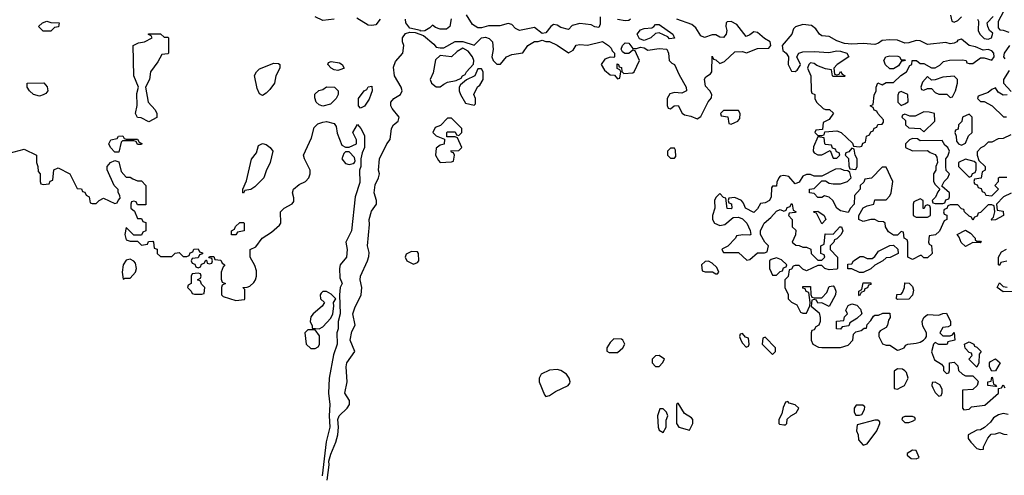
# Model space of a CAD drawing. Header units: inches. Extents: x 2701323 to 2964515, y 494916 to 722124.
# Tile 160 of 256: x 2743786 to 2748996, y 714495 to 716907. Entities that reach past the tile are written whole.
import ezdxf

# ---------------------------------------------------------------- set-up
doc = ezdxf.new("R2010")
doc.units = ezdxf.units.IN
doc.header["$MEASUREMENT"] = 0
doc.layers.add('C7741', color=7, linetype='Continuous')

msp = doc.modelspace()

# ---------------------------------------------------------------- linework, layer by layer
at = {"layer": 'C7741', "color": 2, "elevation": 14}
for points in [[(2746858, 716922), (2746857.1, 716882.9), (2746850, 716866), (2746830, 716869.5), (2746810, 716879.5), (2746750, 716887.3), (2746710, 716876.2), (2746690, 716855.1), (2746650, 716864.7), (2746630, 716877.4), (2746610, 716880.5), (2746595.5, 716870), (2746570, 716837.2), (2746550, 716833.2), (2746510, 716865.2), (2746430, 716849.6), (2746410, 716860.9), (2746390, 716882), (2746370, 716887.3), (2746325.8, 716874.2), (2746265.8, 716874.2), (2746230, 716862.7), (2746210, 716863.7), (2746182, 716882), (2746150, 716933.2)], [(2748712, 716930), (2748718, 716898), (2748730, 716894), (2748750, 716902), (2748770, 716922)], [(2748991.3, 716950), (2748963.6, 716896.4), (2748963.6, 716863.6), (2748972.7, 716852.7), (2748990, 716852), (2749019.8, 716839.8)], [(2745450, 716909.2), (2745390, 716902.7), (2745350, 716921.2)], [(2745413.2, 714470), (2745422.7, 714550), (2745421.2, 714570), (2745432.3, 714607.7), (2745459.3, 714670), (2745469, 714710), (2745472, 714750), (2745469, 714790), (2745476, 714810), (2745519.5, 714850), (2745531.8, 714870), (2745531.7, 714891.7), (2745506.6, 714930), (2745519.5, 714990), (2745513.3, 715070), (2745516.2, 715090), (2745558.4, 715150), (2745534, 715210), (2745544.2, 715255.8), (2745560.9, 715290), (2745549.3, 715350), (2745558.7, 715381.3), (2745592.7, 715450), (2745596.2, 715490), (2745587, 715530), (2745589.5, 715550), (2745626.6, 715630), (2745632.5, 715652.5), (2745634.8, 715674.8), (2745626.6, 715710), (2745637.2, 715822.8), (2745635.8, 715850), (2745646.7, 715893.3), (2745674, 715930), (2745674.5, 715950), (2745660.7, 715990), (2745667.6, 716032.4), (2745685.2, 716070), (2745689.2, 716090), (2745683.7, 716110), (2745689.5, 716170), (2745729.2, 716250), (2745746.6, 716273.4), (2745753.2, 716330), (2745764, 716350), (2745788.7, 716370), (2745794, 716390), (2745756.1, 716436.1), (2745749.6, 716450), (2745749.6, 716470), (2745766, 716490), (2745801.2, 716510), (2745809.4, 716530), (2745805.1, 716550), (2745769.7, 716609.7), (2745763.8, 716656.2), (2745773.9, 716686.1), (2745813.6, 716730), (2745818.4, 716770), (2745811.6, 716790), (2745811.8, 716810), (2745826.7, 716833.3), (2745850, 716841), (2745878, 716838), (2745922.8, 716822.8), (2745978, 716778), (2745990, 716762), (2746010, 716758), (2746030, 716758), (2746090, 716791), (2746130, 716791), (2746190, 716772), (2746229.4, 716810.6), (2746250, 716814.8), (2746270, 716807.3), (2746287.3, 716790), (2746290.6, 716749.4), (2746284.7, 716710), (2746291.1, 716691.1), (2746310, 716672), (2746330, 716672), (2746362, 716710), (2746390, 716722.8), (2746448.9, 716731.1), (2746475.3, 716770), (2746510, 716791), (2746530, 716791.3), (2746550, 716798), (2746570, 716791.3), (2746590, 716791), (2746630, 716771), (2746690, 716732), (2746714.6, 716745.4), (2746730, 716771), (2746750, 716776), (2746790, 716771), (2746870, 716790.8), (2746902, 716770), (2746915.3, 716755.3), (2746921, 716741), (2746934, 716730), (2746934, 716710), (2746930, 716706), (2746910, 716708), (2746882, 716698), (2746862, 716670), (2746879.6, 716639.6), (2746910, 716614), (2746932.7, 716612.7), (2746950, 716594), (2746962, 716598), (2746966, 716630), (2746962, 716642), (2746948, 716648), (2746947.3, 716672.7), (2746954, 716670), (2746958, 716658), (2746970, 716654), (2746972.7, 716632.7), (2746982, 716622), (2747030, 716626), (2747038, 716630), (2747066, 716690), (2747042, 716742), (2747030, 716746), (2747010, 716728), (2746988.4, 716728.4), (2746976.4, 716736.4), (2746968, 716750), (2746975.3, 716770), (2746990, 716784.7), (2747010, 716782), (2747030, 716754), (2747050, 716754), (2747070, 716762), (2747090, 716758), (2747110, 716744.7), (2747170, 716754.8), (2747210, 716751.3), (2747218.8, 716730), (2747222, 716690), (2747236, 716676), (2747251, 716670), (2747274.8, 716614.8), (2747312, 716550), (2747314, 716530), (2747290, 716518), (2747250, 716522), (2747225.4, 716514.6), (2747212, 716490), (2747212.7, 716452.7), (2747218, 716438), (2747230, 716434), (2747248.4, 716451.6), (2747270, 716452), (2747291.6, 716411.6), (2747303.6, 716403.6), (2747336.9, 716396.9), (2747370, 716382), (2747390, 716394), (2747428.4, 716471.6), (2747447.3, 716492.7), (2747448, 716510), (2747438, 716530), (2747415.3, 716555.3), (2747408.7, 716591.3), (2747416.4, 716603.6), (2747440.4, 716619.6), (2747448, 716630), (2747450, 716714), (2747458, 716698), (2747470, 716694), (2747490, 716674), (2747514.6, 716685.4), (2747570, 716736), (2747610, 716738), (2747631.6, 716731.6), (2747690, 716754), (2747750, 716756), (2747761.2, 716770), (2747757.2, 716790), (2747726.7, 716806.7), (2747690, 716839.5), (2747670, 716842.7), (2747650, 716826), (2747630, 716817), (2747580.5, 716880.5), (2747550, 716897.2), (2747530, 716895.3), (2747524.7, 716890), (2747523, 716870), (2747528.4, 716850), (2747524.4, 716830), (2747510, 716812), (2747490, 716813.6), (2747470, 716827), (2747450, 716827), (2747410, 716812), (2747390, 716822), (2747363.3, 716863.3), (2747341.7, 716881.7), (2747264, 716910)], [(2745694, 716910), (2745670, 716879.3), (2745650, 716875.1), (2745630, 716878), (2745570, 716915.3)], [(2746068.1, 716911.9), (2746062, 716870), (2746043.8, 716856.2), (2746010, 716856), (2745985.6, 716865.6), (2745970, 716878), (2745956.8, 716863.2), (2745930, 716848), (2745906, 716846), (2745906, 716850), (2745850, 716862), (2745829.7, 716889.7), (2745827.6, 716910)], [(2747018.8, 716910), (2747010, 716902.7), (2746990, 716900.9), (2746950, 716907.3)], [(2748854, 716910), (2748859.6, 716899.6), (2748858, 716850), (2748866.8, 716830), (2748890, 716806.8), (2748910, 716802.8), (2748928, 716810), (2748934.6, 716834.6), (2748918, 716850), (2748908, 716870), (2748906, 716890), (2748936.4, 716923.6)], [(2749023, 716770), (2748994.8, 716730), (2748991.3, 716710), (2748999.6, 716699.6)], [(2749022, 716638), (2748991.3, 716590), (2748992, 716570), (2749032.7, 716527.3)], [(2749011.6, 716508.4), (2748990, 716508), (2748963.1, 716523.1), (2748950, 716546), (2748930, 716538), (2748910, 716522), (2748858, 716502), (2748854, 716490), (2748870, 716474), (2748890, 716474), (2748930.9, 716450.9), (2748992, 716392), (2749008, 716392)], [(2743730, 716201), (2743810, 716222), (2743874, 716190), (2743874, 716150), (2743882, 716130), (2743883.6, 716103.6), (2743894, 716090), (2743894, 716050), (2743898, 716038), (2743910, 716034), (2743942, 716038), (2743947.3, 716052.7), (2743962, 716058), (2743967.3, 716112.7), (2743990, 716122), (2744051.1, 716091.1), (2744090, 716014), (2744112, 716012), (2744118, 715998), (2744130, 715994), (2744138, 715978), (2744154, 715970), (2744158, 715938), (2744170, 715934), (2744190, 715934), (2744206, 715950), (2744230, 715962), (2744290, 715934), (2744302, 715938), (2744306, 715950), (2744318, 715962), (2744316.4, 715976.4), (2744307.3, 715992.7), (2744307.3, 716007.3), (2744286, 716030), (2744248.4, 716111.6), (2744248, 716130), (2744266, 716150), (2744290, 716162), (2744310, 716154), (2744323.6, 716103.6), (2744350, 716074), (2744370, 716074), (2744383.6, 716063.6), (2744410, 716054), (2744430, 716054), (2744454, 716030), (2744452.7, 715927.3), (2744410, 715926), (2744402, 715942), (2744390, 715946), (2744378, 715942), (2744374, 715930), (2744374, 715910), (2744392.7, 715892.7), (2744410, 715854), (2744430, 715854), (2744438, 715838), (2744452.7, 715832.7), (2744454, 715790), (2744438, 715782), (2744430, 715766), (2744390, 715766), (2744350, 715806), (2744342, 715770), (2744350, 715742), (2744370, 715734), (2744410, 715734), (2744430, 715714), (2744462, 715718), (2744467.3, 715732.7), (2744490, 715734), (2744494, 715730), (2744498, 715698), (2744512.7, 715692.7), (2744514, 715670), (2744530, 715654), (2744590, 715654), (2744608.4, 715671.6), (2744630, 715674), (2744650, 715654), (2744670, 715654), (2744682, 715658), (2744687.3, 715672.7), (2744702, 715678), (2744707.3, 715692.7), (2744730, 715694), (2744738, 715678), (2744752.7, 715672.7), (2744752.7, 715667.3), (2744738, 715662), (2744730, 715646), (2744698, 715642), (2744694, 715630), (2744698, 715618), (2744712.7, 715612.7), (2744718, 715598), (2744730, 715594), (2744742, 715598), (2744747.3, 715612.7), (2744762, 715618), (2744770, 715634), (2744774, 715634), (2744778, 715618), (2744790, 715614), (2744802, 715618), (2744806, 715630), (2744802, 715642), (2744786, 715646), (2744790, 715654), (2744812.7, 715652.7), (2744818, 715638), (2744850, 715634), (2744858, 715618), (2744872, 715610), (2744862, 715598), (2744852, 715570), (2744852.7, 715532.7), (2744858, 715518), (2744874, 715510), (2744858, 715502), (2744854, 715490), (2744854, 715450), (2744862, 715442), (2744930, 715421), (2744974.6, 715425.4), (2744978, 715430), (2744978, 715478), (2744966, 715490), (2744990, 715491.3), (2745003.1, 715496.9), (2745024.7, 715515.3), (2745034, 715530), (2745039, 715550), (2745038, 715578), (2745030, 715606), (2745006, 715650), (2745006, 715690), (2745034.6, 715705.4), (2745068.9, 715751.1), (2745118, 715782), (2745160.4, 715819.6), (2745168, 715830), (2745166, 715890), (2745186, 715910), (2745228.4, 715931.6), (2745236.4, 715943.6), (2745236.4, 715963.6), (2745229, 715990), (2745235.3, 716010), (2745264.7, 716035.3), (2745298, 716050), (2745315.3, 716070), (2745322, 716090), (2745322, 716110), (2745293.2, 716170), (2745288, 716190), (2745330, 716282), (2745343.2, 716336.8), (2745363.7, 716356.3), (2745390, 716364), (2745410, 716367.3), (2745450, 716358), (2745460.7, 716340.7), (2745465.8, 716305.8), (2745490, 716242), (2745510, 716231.3), (2745530, 716231.3), (2745568, 716250), (2745568.7, 716270), (2745549.2, 716310), (2745572.7, 716352.7), (2745591.6, 716331.6), (2745610, 716294), (2745611, 716230), (2745598, 716202), (2745591, 716170), (2745591, 716130), (2745584.7, 716110), (2745585.4, 716045.4), (2745561, 715970), (2745541, 715790), (2745511.3, 715730), (2745518.8, 715690), (2745516, 715650), (2745482, 715610), (2745478, 715590), (2745479.6, 715539.6), (2745492, 715510), (2745482, 715490), (2745478, 715450), (2745482, 715350), (2745471.3, 715310), (2745471.1, 715271.1), (2745464.7, 715250), (2745466, 715190), (2745446.4, 715133.6), (2745422.8, 715010), (2745419.3, 714930), (2745427.3, 714870), (2745424, 714810), (2745427.3, 714750), (2745407.5, 714672.5), (2745386.8, 714493.2)], [(2749030, 716298), (2748990, 716278), (2748963.6, 716276.4), (2748930, 716258), (2748910, 716258), (2748890, 716238), (2748871.6, 716228.4), (2748852.7, 716207.3), (2748852, 716190), (2748862, 716162), (2748894, 716130), (2748894, 716110), (2748878, 716102), (2748872.7, 716067.3), (2748838, 716062), (2748834, 716050), (2748838, 716038), (2748852.7, 716032.7), (2748858, 716018), (2748872.7, 716012.7), (2748878, 715998), (2748892, 715992), (2748898, 715978), (2748930, 715974), (2748966, 716010), (2748946, 716030), (2748966, 716050), (2748966, 716070), (2748970, 716074), (2749010, 716074)], [(2749031.6, 715988.4), (2748991.6, 715968.4), (2748954, 715930), (2748958, 715898), (2748990, 715894), (2748992, 715870), (2748950, 715848), (2748930, 715846), (2748926, 715850), (2748938, 715862), (2748946, 715890), (2748942, 715922), (2748930, 715926), (2748910, 715926), (2748870, 715886), (2748858, 715882), (2748852.7, 715867.3), (2748838, 715862), (2748830, 715846), (2748822, 715862), (2748810, 715866), (2748786, 715890), (2748782, 715902), (2748770, 715906), (2748750, 715926), (2748710, 715926), (2748698, 715922), (2748692.7, 715907.3), (2748678, 715902), (2748674, 715890), (2748678, 715878), (2748692, 715872), (2748691.6, 715848.4), (2748678, 715842), (2748652.7, 715787.3), (2748632.7, 715767.3), (2748598, 715762), (2748594, 715730), (2748598, 715718), (2748611.6, 715711.6), (2748614, 715670), (2748590, 715646), (2748570, 715646), (2748558, 715658), (2748550, 715658), (2748510, 715638), (2748486, 715650), (2748486, 715730), (2748482, 715742), (2748466, 715750), (2748462, 715782), (2748450, 715786), (2748430, 715766), (2748410, 715766), (2748383.1, 715783.1), (2748368, 715810), (2748366, 715830), (2748356.4, 715836.4), (2748330, 715838), (2748310, 715848.7), (2748290, 715848.7), (2748250, 715838), (2748226, 715850), (2748226, 715870), (2748248.7, 715911.3), (2748270, 715922), (2748306, 715930), (2748310, 715954), (2748370, 715954), (2748390, 715974), (2748398, 715990), (2748406, 716050), (2748370, 716126), (2748350, 716126), (2748292.7, 716067.3), (2748258, 716062), (2748252.7, 716047.3), (2748234, 716030), (2748234, 716010), (2748203.6, 715976.4), (2748202, 715930), (2748182, 715910), (2748170, 715886), (2748130, 715895.3), (2748109.2, 715909.2), (2748088, 715950), (2748070, 715968), (2748044.7, 715975.3), (2748030, 715966), (2748010, 715966), (2747990, 715986), (2747966, 715990), (2747966, 716010), (2747990, 716014), (2748030, 716054), (2748050, 716054), (2748070, 716042), (2748090, 716038), (2748130, 716038), (2748166, 716050), (2748186, 716070), (2748178, 716098), (2748167.3, 716107.3), (2748148.4, 716108.4), (2748130, 716118), (2748103.6, 716116.4), (2748030, 716078), (2747990, 716078), (2747970, 716088), (2747950, 716088), (2747930, 716078), (2747910, 716046), (2747890, 716038), (2747856, 716076), (2747830, 716082), (2747810, 716078), (2747802, 716070), (2747792.7, 716047.3), (2747790, 716026), (2747770, 716026), (2747763.6, 716016.4), (2747762, 715970), (2747754, 715950), (2747730, 715938), (2747705.4, 715934.6), (2747690, 715906), (2747670, 715886), (2747626, 715910), (2747616.4, 715936.4), (2747606, 715950), (2747570, 715966), (2747538, 715962), (2747534, 715950), (2747538, 715938), (2747552.7, 715932.7), (2747554, 715910), (2747550, 715906), (2747530, 715908), (2747522, 715962), (2747510, 715966), (2747490, 715986), (2747470, 715966), (2747462, 715950), (2747464.7, 715910), (2747451.3, 715870), (2747451.3, 715850), (2747462, 715830), (2747490, 715818), (2747516.4, 715823.6), (2747560.4, 715859.6), (2747590, 715862), (2747610, 715852), (2747634, 715830), (2747651.6, 715791.6), (2747654, 715770), (2747650, 715766), (2747612.7, 715767.3), (2747578, 715762), (2747574, 715750), (2747532.7, 715707.3), (2747505.4, 715694.6), (2747502, 715690), (2747510, 715674), (2747590, 715674), (2747634, 715634), (2747650, 715638), (2747690, 715672), (2747727.3, 715672.7), (2747742, 715678), (2747748, 715710), (2747728, 715730), (2747706, 715770), (2747706, 715790), (2747720.4, 715819.6), (2747726, 715830), (2747760.4, 715859.6), (2747790, 715894), (2747810, 715902), (2747830, 715894), (2747842, 715898), (2747847.3, 715912.7), (2747862, 715918), (2747870, 715934), (2747874, 715930), (2747878, 715898), (2747894, 715890), (2747890, 715886), (2747858, 715882), (2747854, 715870), (2747874, 715850), (2747874, 715810), (2747892, 715792), (2747891.6, 715768.4), (2747874, 715730), (2747892.7, 715712.7), (2747910, 715712), (2747930, 715702), (2747950, 715702), (2747972.7, 715692.7), (2747974, 715670), (2748010, 715634), (2748030, 715634), (2748046, 715650), (2748042, 715662), (2748026, 715670), (2748026, 715710), (2748042, 715718), (2748047.3, 715772.7), (2748090, 715772), (2748126, 715810), (2748134, 715810), (2748142, 715790), (2748132, 715770), (2748110, 715746), (2748098, 715742), (2748094, 715730), (2748074, 715710), (2748074, 715690), (2748114, 715650), (2748114, 715590), (2748110, 715586), (2748070, 715582), (2748046, 715590), (2748030, 715606), (2748010, 715606), (2747950, 715578), (2747930, 715586), (2747910, 715606), (2747890, 715606), (2747878, 715602), (2747870, 715586), (2747858, 715582), (2747851.6, 715548.4), (2747834, 715530), (2747834, 715490), (2747851.6, 715451.6), (2747852, 715430), (2747870, 715412), (2747898, 715398), (2747918, 715358), (2747930, 715354), (2747950, 715354), (2747967.3, 715392.7), (2747968, 715410), (2747962, 715462), (2747948, 715468), (2747942, 715482), (2747930, 715486), (2747930, 715494), (2747970, 715494), (2747972, 715452), (2747978, 715438), (2747990, 715434), (2748030, 715434), (2748056.4, 715463.6), (2748070, 715494), (2748090, 715498), (2748098, 715490), (2748104.7, 715470), (2748102, 715450), (2748070, 715388), (2748030, 715408), (2748010, 715406), (2748002, 715422), (2747990, 715426), (2747978, 715422), (2747974, 715390), (2748016, 715356), (2748022, 715330), (2748022, 715310), (2748014, 715290), (2747998, 715282), (2747990, 715266), (2747978, 715262), (2747974, 715250), (2747974, 715210), (2747982, 715190), (2748012.7, 715172.7), (2748030, 715172), (2748130, 715172), (2748170, 715184.7), (2748195.3, 715210), (2748198, 715242), (2748210, 715254), (2748239, 715261), (2748254, 715274), (2748266, 715274), (2748270, 715294), (2748290, 715314), (2748303.1, 715336.9), (2748310, 715342), (2748330, 715342), (2748352.7, 715352.7), (2748390, 715354), (2748392, 715330), (2748383.6, 715316.4), (2748378, 715290), (2748370, 715278), (2748339.6, 715260.4), (2748332, 715250), (2748331.3, 715230), (2748351.1, 715191.1), (2748370, 715184.7), (2748390, 715184.7), (2748430, 715158), (2748440.4, 715159.6), (2748466, 715170), (2748475.3, 715184.7), (2748486, 715190), (2748530, 715194), (2748550, 715200.7), (2748568.7, 715210), (2748578.6, 715221.4), (2748584, 715230), (2748584, 715250), (2748565.4, 715285.4), (2748560.9, 715310), (2748570, 715331), (2748590, 715346), (2748650, 715342), (2748670, 715352), (2748690, 715354), (2748710.8, 715310), (2748711.3, 715288.7), (2748699.6, 715280.4), (2748670, 715278), (2748654, 715250), (2748670, 715234), (2748710, 715234), (2748722, 715238), (2748730, 715252), (2748734, 715210), (2748698, 715202), (2748694, 715190), (2748688.4, 715188.4), (2748650, 715188), (2748630, 715198), (2748622, 715190), (2748611.6, 715148.4), (2748627.3, 715107.3), (2748663.6, 715083.6), (2748674, 715070), (2748674, 715050), (2748690, 715034), (2748702, 715038), (2748706, 715050), (2748706, 715090), (2748730, 715094), (2748750, 715074), (2748754, 715050), (2748774, 715030), (2748790, 715022), (2748830, 715022), (2748855.3, 714995.3), (2748858, 714990), (2748852, 714970), (2748830, 714948.7), (2748774, 714946), (2748774, 714850), (2748782, 714842), (2748810, 714844.7), (2748823.1, 714856.9), (2748893.6, 714866.4), (2748966, 714930), (2748966, 714954), (2748982, 714958), (2748990, 714974), (2748998, 714958)], [(2749010, 715628), (2748978, 715622), (2748970, 715606), (2748966, 715610), (2748966, 715650), (2748982, 715678), (2749008, 715692)], [(2749090, 715468), (2748990, 715466), (2748958, 715490), (2748970, 715514), (2748990, 715494), (2749011.3, 715491.3)], [(2749016.4, 714816.4), (2748990, 714822), (2748965.4, 714814.6), (2748939.6, 714800.4), (2748923.6, 714776.4), (2748892, 714748), (2748870, 714735.3), (2748850, 714734), (2748804.7, 714710), (2748804.7, 714690), (2748818, 714670), (2748850, 714638), (2748870, 714632), (2748886, 714634), (2748886, 714646), (2748908.4, 714691.6), (2748927.3, 714712.7), (2748950, 714714), (2748970, 714722), (2748992.7, 714712.7), (2749011.6, 714711.6)]]:
    msp.add_lwpolyline(points, dxfattribs=at)
for points in [[(2743910, 716846), (2743886, 716870), (2743906, 716890), (2743930, 716898), (2743950, 716892), (2743994, 716890), (2743992, 716868), (2743970, 716866), (2743950, 716846)], [(2747224.5, 716804.5), (2747215.1, 716815.1), (2747170, 716837.2), (2747150, 716834), (2747124.7, 716810), (2747090, 716797.2), (2747065.6, 716805.6), (2747052.7, 716830), (2747070, 716852.7), (2747090, 716859.5), (2747130, 716862.8), (2747142, 716870), (2747150, 716882), (2747170, 716881), (2747242.8, 716830), (2747250, 716809.2)], [(2747930, 716880.9), (2747891.1, 716868.9), (2747881, 716859), (2747870.8, 716830), (2747820.7, 716770), (2747823.5, 716743.5), (2747842, 716730), (2747854, 716710), (2747852, 716670), (2747870, 716634), (2747890, 716632), (2747900.4, 716639.6), (2747916.4, 716663.6), (2747918, 716670), (2747898, 716710), (2747908, 716730), (2747930, 716737.3), (2747990, 716739.1), (2748067.3, 716732.7), (2748110, 716742), (2748130, 716740.7), (2748162, 716730), (2748174, 716710), (2748112, 716670), (2748094, 716650), (2748098, 716618), (2748110, 716614), (2748122, 716618), (2748130, 716632), (2748138, 716618), (2748154, 716610), (2748150, 716606), (2748090, 716606), (2748086, 716610), (2748082, 716642), (2748050, 716646), (2748004, 716664), (2747990, 716675.3), (2747970, 716678), (2747962, 716670), (2747954, 716650), (2747972, 716610), (2747974, 716530), (2747978, 716518), (2747994, 716510), (2747994, 716490), (2748002, 716470), (2748036.9, 716436.9), (2748050, 716431.3), (2748071.3, 716431.3), (2748092, 716412), (2748070, 716378), (2748038, 716362), (2748034, 716326), (2747998, 716322), (2747994, 716310), (2748010, 716294), (2748030, 716294), (2748042, 716298), (2748046, 716314), (2748110, 716318), (2748132, 716310), (2748192.7, 716252.7), (2748198, 716238), (2748230, 716234), (2748242, 716238), (2748247.3, 716252.7), (2748262, 716258), (2748266, 716290), (2748282, 716298), (2748290, 716314), (2748302, 716318), (2748307.3, 716332.7), (2748322, 716338), (2748327.3, 716352.7), (2748350, 716354), (2748356.4, 716363.6), (2748356.4, 716376.4), (2748326, 716410), (2748322, 716422), (2748307.3, 716427.3), (2748302, 716442), (2748286, 716450), (2748302, 716458), (2748307.3, 716507.3), (2748318, 716530), (2748318, 716550), (2748327.3, 716572.7), (2748350, 716562), (2748370, 716574), (2748410, 716574), (2748448, 716612), (2748478, 716630), (2748496.4, 716663.6), (2748506, 716670), (2748508.7, 716691.3), (2748531.1, 716691.1), (2748550, 716674), (2748570, 716674), (2748610, 716651.3), (2748630, 716651.3), (2748654.6, 716665.4), (2748674.6, 716685.4), (2748706.8, 716693.2), (2748774.4, 716694.4), (2748794, 716690), (2748798, 716678), (2748810, 716674), (2748830, 716674), (2748870, 716704.7), (2748890, 716704.7), (2748930, 716692), (2748942, 716710), (2748941.2, 716730), (2748930, 716741.2), (2748910, 716749.2), (2748884.7, 716744.7), (2748843.3, 716763.3), (2748809.7, 716769.7), (2748770, 716804), (2748750, 716798), (2748744.7, 716790), (2748730, 716782.7), (2748710, 716779.3), (2748686, 716786), (2748590, 716774.5), (2748550, 716795.1), (2748530, 716797), (2748490, 716783.6), (2748470, 716781.6), (2748430, 716798), (2748390, 716800.9), (2748350, 716797.2), (2748330, 716782), (2748310, 716775.1), (2748250, 716780.7), (2748190, 716776.9), (2748150, 716780.7), (2748110, 716794), (2748070, 716817.2), (2748030, 716822), (2748017.2, 716830), (2747998.6, 716858.6), (2747976, 716876)], [(2744550, 716814), (2744570, 716814), (2744574, 716810), (2744574, 716730), (2744570, 716726), (2744538, 716722), (2744516.8, 716683.2), (2744478, 716630), (2744472, 716590), (2744452, 716550), (2744466, 716470), (2744502, 716430), (2744512, 716410), (2744511.1, 716388.9), (2744470, 716366), (2744428, 716388), (2744409.1, 716389.1), (2744398, 716410), (2744406.6, 716453.4), (2744404.8, 716515.2), (2744415.3, 716550), (2744389, 716610), (2744386, 716770), (2744415.3, 716784.7), (2744446, 716790), (2744486, 716810), (2744482, 716822), (2744468, 716828), (2744468, 716832), (2744530, 716832)], [(2746130, 716755.3), (2746101.1, 716738.9), (2746070, 716709.4), (2746010, 716718), (2745986, 716694), (2745974, 716626), (2745958, 716590), (2745964.7, 716570), (2745990, 716551.3), (2746010, 716551.3), (2746030, 716564.7), (2746050, 716576), (2746095.3, 716584.7), (2746122, 716598), (2746128.7, 716610), (2746143.1, 716616.9), (2746150, 716631.3), (2746188, 716672), (2746188.7, 716690), (2746182, 716710), (2746159.3, 716739.3)], [(2745070, 716506), (2745054.6, 716514.6), (2745042, 716542), (2745028.4, 716611.6), (2745038, 716630), (2745054, 716646), (2745130, 716676.3), (2745154.8, 716674.8), (2745162, 716670), (2745162.8, 716650), (2745141, 716610), (2745134, 716570), (2745110, 716537), (2745090, 716517.2)], [(2745470, 716638), (2745450, 716640.7), (2745433.2, 716650), (2745417.2, 716670), (2745420.2, 716679.8), (2745434, 716686), (2745478, 716678), (2745492, 716670), (2745502, 716650), (2745490, 716644)], [(2748450, 716694), (2748470, 716694), (2748474, 716690), (2748450, 716686), (2748436.9, 716663.1), (2748410, 716646), (2748390, 716646), (2748367.3, 716667.3), (2748358, 716690), (2748368.7, 716710), (2748390, 716714.8), (2748433.4, 716713.4), (2748442, 716710)], [(2746230, 716646), (2746210, 716646), (2746194, 716610), (2746150, 716588), (2746118, 716562), (2746111.3, 716550), (2746111.3, 716530), (2746118, 716510), (2746145.4, 716465.4), (2746190, 716454), (2746198, 716462), (2746198, 716490), (2746188.4, 716511.6), (2746208.7, 716551.3), (2746220.4, 716559.6), (2746238, 716590), (2746238, 716630)], [(2743890, 716502), (2743858, 716510), (2743838, 716530), (2743826, 716550), (2743826, 716570), (2743912.7, 716572.7), (2743931.6, 716551.6), (2743934, 716530), (2743923.6, 716516.4), (2743910, 716508.7)], [(2748730, 716608), (2748670, 716602), (2748630, 716588), (2748610, 716586), (2748590, 716606), (2748563.6, 716576.4), (2748554, 716550), (2748558, 716538), (2748570, 716534), (2748590, 716542), (2748610, 716542), (2748630, 716522), (2748650, 716512), (2748692, 716512), (2748710, 716494), (2748722, 716498), (2748738, 716530), (2748748.7, 716570), (2748748, 716590)], [(2745390, 716449), (2745370, 716455.3), (2745355.3, 716470), (2745347.3, 716492.7), (2745347.3, 716512.7), (2745368.4, 716531.6), (2745390, 716538), (2745409, 716551), (2745451.3, 716550), (2745471.3, 716530), (2745471.3, 716510), (2745461, 716490), (2745430, 716459)], [(2745590, 716438), (2745578, 716450), (2745578, 716490), (2745609, 716530), (2745623.1, 716536.9), (2745630, 716552), (2745650, 716554), (2745650.8, 716530), (2745644.7, 716510), (2745634.4, 716485.6), (2745610, 716448.7)], [(2748450, 716526), (2748438, 716522), (2748432.7, 716507.3), (2748432, 716470), (2748450, 716452), (2748470, 716462), (2748487.3, 716472.7), (2748486, 716510)], [(2747590, 716426), (2747510, 716426), (2747494, 716410), (2747498, 716398), (2747532.7, 716392.7), (2747538, 716358), (2747550, 716354), (2747570, 716362), (2747586, 716370), (2747596.4, 716383.6), (2747598, 716410)], [(2748570, 716419), (2748523.6, 716396.4), (2748496.4, 716396.4), (2748470, 716406), (2748458, 716402), (2748454, 716390), (2748472.7, 716372.7), (2748474, 716350), (2748490, 716334), (2748551.6, 716331.6), (2748570, 716314), (2748628, 716370), (2748626, 716410), (2748598, 716418)], [(2746070, 716386), (2746050, 716386), (2746012.7, 716347.3), (2745984.7, 716335.3), (2745972, 716310), (2745990, 716292), (2746034, 716274), (2746032.7, 716247.3), (2746010, 716242), (2745990, 716226), (2745986.8, 716190), (2746002, 716162), (2746011.6, 716151.6), (2746070, 716154), (2746082, 716158), (2746086, 716190), (2746082, 716202), (2746070, 716206), (2746067.3, 716212.7), (2746110, 716214), (2746126, 716230), (2746102, 716282), (2746090, 716286), (2746046, 716286), (2746046, 716310), (2746050, 716314), (2746090, 716314), (2746098, 716298), (2746110, 716294), (2746126, 716310), (2746126, 716330)], [(2748810, 716406), (2748774, 716390), (2748771.6, 716368.4), (2748754, 716350), (2748752.7, 716327.3), (2748738, 716322), (2748734, 716310), (2748742, 716290), (2748743.6, 716263.6), (2748754, 716250), (2748770, 716242), (2748790, 716254), (2748807.3, 716292.7), (2748826, 716310), (2748826, 716390)], [(2744350, 716274), (2744410, 716274), (2744418, 716258), (2744431.6, 716251.6), (2744430, 716246), (2744410, 716246), (2744402, 716262), (2744390, 716266), (2744330, 716266), (2744322, 716258), (2744310, 716206), (2744290, 716206), (2744266, 716230), (2744258, 716250), (2744268.9, 716271.1), (2744302, 716278), (2744308.9, 716291.1), (2744331.6, 716291.6), (2744338, 716278)], [(2744970, 715988.7), (2744966, 715990), (2744966, 716010), (2744986, 716054), (2745012.1, 716167.9), (2745038, 716202), (2745050, 716241), (2745070, 716250.6), (2745090, 716246), (2745112, 716230), (2745124.7, 716210), (2745112, 716150), (2745090, 716106), (2745078, 716070), (2745030, 716022), (2745008.7, 716008.7), (2744978, 716002)], [(2748010, 716286), (2747986.4, 716233.6), (2747984.7, 716210), (2747990, 716202), (2748010, 716192), (2748030, 716192), (2748074, 716214), (2748090, 716174), (2748110, 716174), (2748126, 716190), (2748122, 716202), (2748107.3, 716207.3), (2748102, 716222), (2748086, 716226), (2748082, 716242), (2748050, 716246), (2748046, 716250), (2748042, 716282)], [(2748510, 716278), (2748494, 716270), (2748474, 716250), (2748474, 716230), (2748510, 716212), (2748590, 716214), (2748603.6, 716203.6), (2748630, 716194), (2748639.6, 716179.6), (2748642, 716150), (2748634, 716130), (2748634, 716110), (2748622, 716090), (2748622, 716050), (2748630, 716034), (2748654, 716010), (2748643.6, 715996.4), (2748632.7, 715967.3), (2748614, 715950), (2748618, 715938), (2748630, 715934), (2748670, 715934), (2748682, 715938), (2748687.3, 715952.7), (2748702, 715958), (2748706, 715970), (2748706, 715990), (2748666, 716026), (2748678, 716050), (2748698, 716070), (2748706, 716090), (2748688.4, 716108.4), (2748686, 716130), (2748686, 716170), (2748696.4, 716183.6), (2748706, 716210), (2748698, 716230), (2748682, 716242), (2748667.3, 716267.3), (2748550, 716266), (2748536.4, 716276.4)], [(2745530, 716208), (2745510, 716208), (2745501, 716199), (2745491.3, 716170), (2745510, 716146), (2745530, 716141), (2745550, 716144.7), (2745558, 716150), (2745560.4, 716159.6), (2745558, 716178)], [(2747250, 716226), (2747230, 716226), (2747214, 716210), (2747214, 716190), (2747230, 716174), (2747250, 716174), (2747258, 716182), (2747256.4, 716216.4)], [(2748190, 716226), (2748172.7, 716207.3), (2748158, 716202), (2748154, 716190), (2748172, 716172), (2748172.7, 716132.7), (2748178, 716118), (2748210, 716114), (2748218, 716130), (2748218, 716170), (2748206, 716190), (2748202, 716222)], [(2748790, 716168), (2748754, 716150), (2748754, 716130), (2748810, 716074), (2748822, 716078), (2748828, 716092), (2748842, 716098), (2748847.3, 716112.7), (2748847.3, 716147.3), (2748836.4, 716156.4)], [(2748550, 715958), (2748518, 715942), (2748514, 715930), (2748514, 715870), (2748530, 715862), (2748590, 715862), (2748606, 715870), (2748606, 715910), (2748602, 715922), (2748590, 715926), (2748578, 715922), (2748572.7, 715907.3), (2748567.3, 715907.3), (2748566, 715950)], [(2748030, 715826), (2748002, 715882), (2747990, 715886), (2747988.4, 715891.6), (2748010, 715894), (2748042, 715870), (2748050.9, 715849.1)], [(2744907.3, 715767.3), (2744906, 715790), (2744922, 715798), (2744927.3, 715812.7), (2744950, 715834), (2744970, 715834), (2744974, 715830), (2744974, 715790), (2744938, 715782), (2744930, 715768)], [(2748850, 715734), (2748870, 715734), (2748874, 715730), (2748870, 715726), (2748830, 715728), (2748790, 715706), (2748767.3, 715727.3), (2748756.4, 715756.4), (2748746, 715770), (2748790, 715792), (2748816.9, 715776.9), (2748842, 715750), (2748842, 715742)], [(2745859.6, 715680.4), (2745830, 715666), (2745824.7, 715650), (2745834, 715630), (2745870, 715612), (2745890, 715622), (2745898, 715630), (2745895.3, 715670), (2745890, 715678)], [(2748230, 715568), (2748190, 715588), (2748168.4, 715588.4), (2748167.3, 715612.7), (2748190, 715614), (2748198, 715630), (2748232.7, 715652.7), (2748250, 715654), (2748270, 715642), (2748296.4, 715643.6), (2748310, 715654), (2748330, 715682), (2748390, 715712), (2748410, 715714), (2748432.7, 715692.7), (2748434, 715670), (2748391.6, 715648.4), (2748370, 715646), (2748354, 715630), (2748310, 715608), (2748290, 715588), (2748250, 715568)], [(2744370, 715639), (2744350, 715633.2), (2744333.4, 715610), (2744327.3, 715570), (2744334, 715534), (2744342, 715538), (2744370, 715538), (2744398, 715570), (2744404, 715590), (2744398, 715618), (2744389.2, 715629.2)], [(2747430, 715628), (2747412.7, 715627.3), (2747394, 715610), (2747398, 715578), (2747412.7, 715572.7), (2747452, 715572), (2747470, 715562), (2747478, 715562), (2747486, 715570), (2747474.6, 715594.6), (2747450, 715618)], [(2747790, 715646), (2747762, 715638), (2747754, 715630), (2747754, 715590), (2747762, 715570), (2747770, 715554), (2747790, 715554), (2747810, 715574), (2747822, 715578), (2747827.3, 715592.7), (2747842, 715598), (2747846, 715610), (2747816.4, 715636.4)], [(2744730, 715566), (2744698, 715562), (2744694, 715550), (2744694, 715510), (2744678, 715502), (2744674, 715490), (2744694, 715470), (2744698, 715458), (2744710, 715454), (2744750, 715454), (2744762, 715458), (2744766, 715490), (2744747.3, 715507.3), (2744742, 715522), (2744726, 715530), (2744742, 715538), (2744746, 715550), (2744742, 715562)], [(2745410, 715468.7), (2745390, 715468.7), (2745380.7, 715459.3), (2745376, 715450), (2745378, 715430), (2745398, 715410), (2745386, 715390), (2745338, 715350), (2745326, 715334), (2745322, 715310), (2745334, 715286), (2745334, 715274), (2745370, 715271.3), (2745390, 715281), (2745432.9, 715327.1), (2745442, 715350), (2745448, 715390), (2745446, 715410), (2745458, 715430), (2745434.6, 715454.6)], [(2748230, 715446), (2748226, 715450), (2748226, 715470), (2748242, 715478), (2748250, 715514), (2748290, 715514), (2748290, 715506), (2748278, 715502), (2748272, 715488), (2748258, 715482), (2748254, 715470), (2748238, 715462)], [(2748430, 715426), (2748426, 715430), (2748427.3, 715452.7), (2748450, 715454), (2748456.4, 715463.6), (2748468, 715490), (2748470, 715514), (2748492.7, 715512.7), (2748510, 715494), (2748515.3, 715475.3), (2748510.9, 715449.1), (2748490, 715428)], [(2748130, 715268), (2748108, 715270), (2748108.7, 715311.3), (2748146, 715314), (2748150, 715334), (2748166, 715350), (2748158, 715370), (2748170, 715394), (2748190, 715402), (2748215.3, 715395.3), (2748235.3, 715375.3), (2748242, 715350), (2748215.3, 715324.7), (2748178, 715302), (2748172.7, 715287.3), (2748138, 715282)], [(2745350, 715266), (2745310, 715266), (2745294, 715250), (2745302, 715190), (2745327.1, 715167.1), (2745350, 715166), (2745365.2, 715174.8), (2745372.5, 715187.5), (2745372.7, 715232.7)], [(2746930, 715218), (2746910, 715198), (2746892, 715170), (2746892.7, 715152.7), (2746904.7, 715144.7), (2746950, 715144.7), (2746978, 715170), (2746988, 715190), (2746978, 715210), (2746970, 715215.3)], [(2747610, 715246), (2747598, 715242), (2747594, 715230), (2747602, 715210), (2747610, 715194), (2747630, 715174), (2747642, 715178), (2747646, 715190), (2747642, 715222), (2747627.3, 715227.3)], [(2747730, 715226), (2747718, 715222), (2747714, 715190), (2747770, 715134), (2747786, 715150), (2747786, 715170)], [(2748850, 715068), (2748808, 715110), (2748826, 715130), (2748822, 715142), (2748810, 715146), (2748788.4, 715168.4), (2748786, 715190), (2748810, 715202), (2748834, 715190), (2748838, 715178), (2748850, 715174), (2748874, 715150), (2748863.6, 715136.4), (2748862, 715090)], [(2747170, 715128.7), (2747150, 715128), (2747132, 715110), (2747132, 715090), (2747150, 715072), (2747170, 715072), (2747188, 715090), (2747198, 715110)], [(2748930, 715046), (2748918, 715070), (2748918, 715090), (2748923.1, 715096.9), (2748950, 715112), (2748974, 715090), (2748950, 715048)], [(2746630, 715055.1), (2746590, 715052.3), (2746546, 715030), (2746534.8, 715010), (2746534.8, 714990), (2746562, 714922), (2746570, 714912), (2746590, 714918), (2746621.5, 714938.5), (2746688, 714970), (2746696.5, 714983.5), (2746699, 714990), (2746694, 715010), (2746679, 715030), (2746649.5, 715049.5)], [(2748430, 715058), (2748412.7, 715047.3), (2748414, 714954), (2748430, 714952), (2748450, 714962), (2748468.7, 714971.3), (2748488, 715010), (2748479, 715039), (2748470, 715048), (2748456.4, 715056.4)], [(2748950, 714966), (2748908, 714970), (2748908, 714990), (2748926, 714994), (2748930, 715014), (2748934, 715010), (2748938, 714978), (2748952, 714972), (2748954, 714966)], [(2748630, 714988), (2748614, 714986), (2748612, 714970), (2748618, 714958), (2748630, 714934), (2748650, 714914), (2748662, 714918), (2748667.3, 714932.7), (2748668, 714950), (2748662, 714962), (2748654.6, 714974.6), (2748642, 714982)], [(2747190, 714848), (2747172.7, 714847.3), (2747161, 714810), (2747164.7, 714750), (2747170, 714734), (2747190, 714722), (2747206, 714750), (2747207.3, 714787.3), (2747215.3, 714810), (2747208, 714830)], [(2747270, 714878), (2747262, 714870), (2747262, 714770), (2747274, 714750), (2747330, 714734), (2747348, 714770), (2747348, 714790), (2747340.4, 714800.4), (2747303.1, 714823.1)], [(2747850, 714886), (2747838, 714882), (2747825.4, 714854.6), (2747819.6, 714820.4), (2747802, 714790), (2747802, 714770), (2747806, 714766), (2747830, 714762), (2747838, 714762), (2747846, 714770), (2747847.3, 714792.7), (2747866, 714810), (2747894.6, 714825.4), (2747908, 714850), (2747890, 714868), (2747858, 714878)], [(2748247.3, 714867.3), (2748212.7, 714867.3), (2748202, 714850), (2748202, 714830), (2748210, 714814), (2748230, 714814), (2748242, 714818), (2748256.4, 714843.6), (2748258, 714858)], [(2748510, 714806), (2748470, 714806), (2748458, 714802), (2748454, 714790), (2748470, 714774), (2748490, 714774), (2748510, 714782), (2748526, 714790), (2748522, 714802)], [(2748310, 714788), (2748218, 714762), (2748214, 714730), (2748222, 714710), (2748223.6, 714683.6), (2748250, 714654), (2748270, 714662), (2748322, 714730), (2748338, 714770), (2748338, 714778), (2748327.3, 714787.3)], [(2748510, 714628), (2748482, 714610), (2748482, 714602), (2748503.6, 714583.6), (2748530, 714582), (2748546, 714590), (2748530, 714626)]]:
    msp.add_lwpolyline(points, close=True, dxfattribs=at)

doc.saveas('drawing.dxf')
